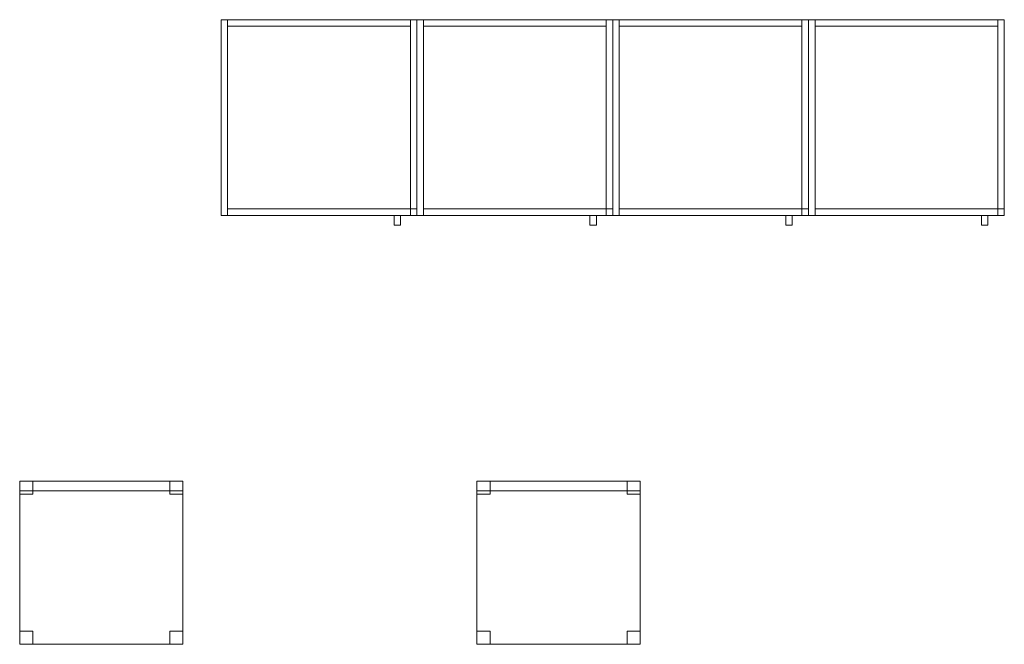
# Model space of a CAD drawing. Header units: metres. Extents: x 397.7 to 427.5, y 12.7 to 28.4.
# Tile 121 of 129: x 417.6 to 420.6, y 20.3 to 22.2. Entities that reach past the tile are written whole.
import ezdxf

# ---------------------------------------------------------------- set-up
doc = ezdxf.new("R2010")
doc.units = ezdxf.units.M
for name, color, linetype, lineweight in [('02_MOBILIARIO', 7, 'Continuous', 18), ('A-DETL-____-MBND', 7, 'Continuous', 18), ('Mobiliario', 7, 'Continuous', 18)]:
    doc.layers.add(name, color=color, linetype=linetype, lineweight=lineweight)

# ---------------------------------------------------------------- blocks, each defined once
blk = doc.blocks.new('Family - Armai 60x60x60_P4-153862-07_PCI_P4')
at = {"layer": 'A-DETL-____-MBND', "color": 253, "true_color": 0xaaaaaa}
for p, q in [((0, 0.03), (0, 0.63)), ((0, 0.63), (0, 0.03)), ((0, 0.63), (0.6, 0.63)), ((0.6, 0.63), (0, 0.63)), ((0, 0.03), (0, 0.63)), ((0, 0.63), (0, 0.03)), ((0, 0.63), (0.6, 0.63)), ((0.6, 0.63), (0, 0.63)), ((0, 0.03), (0, 0.63)), ((0, 0.63), (0.02, 0.63)), ((0, 0.63), (0.02, 0.63)), ((0, 0.63), (0, 0.03)), ((0.02, 0.61), (0.02, 0.63)), ((0.02, 0.63), (0.02, 0.61)), ((0.02, 0.63), (0.58, 0.63)), ((0.58, 0.63), (0.02, 0.63)), ((0.02, 0.63), (0.02, 0.03)), ((0.02, 0.03), (0.02, 0.63)), ((0.58, 0.61), (0.02, 0.61)), ((0.02, 0.61), (0.58, 0.61)), ((0.58, 0.63), (0.58, 0.61)), ((0.58, 0.63), (0.58, 0.61)), ((0.58, 0.03), (0.58, 0.63)), ((0.58, 0.63), (0.6, 0.63)), ((0.58, 0.63), (0.6, 0.63)), ((0.58, 0.63), (0.58, 0.03)), ((0.6, 0.63), (0.6, 0.03)), ((0.6, 0.03), (0.6, 0.63)), ((0.6, 0.63), (0.6, 0.03)), ((0.6, 0.03), (0.6, 0.63)), ((0.6, 0.63), (0.6, 0.03)), ((0.6, 0.03), (0.6, 0.63)), ((0.02, 0.03), (0.02, 0.05)), ((0.02, 0.05), (0.02, 0.03)), ((0.02, 0.05), (0.58, 0.05)), ((0.58, 0.05), (0.02, 0.05)), ((0.58, 0.05), (0.58, 0.03)), ((0.58, 0.05), (0.58, 0.03)), ((0.58, 0.03), (0.58, 0.05)), ((0.58, 0.05), (0.6, 0.05)), ((0.58, 0.03), (0.58, 0.05)), ((0.6, 0.05), (0.58, 0.05)), ((0.6, 0.05), (0.6, 0.03)), ((0.6, 0.03), (0.6, 0.05)), ((0.6, 0.03), (0, 0.03)), ((0, 0.03), (0.6, 0.03)), ((0.6, 0.03), (0, 0.03)), ((0, 0.03), (0.6, 0.03)), ((0.02, 0.03), (0, 0.03)), ((0, 0.03), (0.02, 0.03)), ((0.58, 0.03), (0.02, 0.03)), ((0.02, 0.03), (0.58, 0.03)), ((0.53, 0), (0.53, 0.03)), ((0.53, 0.03), (0.53, 0)), ((0.53, 0.03), (0.55, 0.03)), ((0.55, 0.03), (0.53, 0.03)), ((0.55, 0), (0.53, 0)), ((0.53, 0), (0.55, 0)), ((0.55, 0.03), (0.55, 0)), ((0.55, 0.03), (0.55, 0)), ((0.6, 0.03), (0.58, 0.03)), ((0.58, 0.03), (0.6, 0.03)), ((0.6, 0.03), (0.58, 0.03)), ((0.58, 0.03), (0.6, 0.03))]:
    blk.add_line(p, q, dxfattribs=at)
blk = doc.blocks.new('Family - Armai 60x60x60_P4-153888-07_PCI_P4')
at = {"layer": '02_MOBILIARIO', "color": 253, "true_color": 0xaaaaaa}
for p, q in [((0, 0.03), (0, 0.63)), ((0, 0.63), (0, 0.03)), ((0, 0.63), (0.6, 0.63)), ((0.6, 0.63), (0, 0.63)), ((0, 0.03), (0, 0.63)), ((0, 0.63), (0.02, 0.63)), ((0.02, 0.63), (0.02, 0.61)), ((0.02, 0.63), (0.58, 0.63)), ((0.02, 0.63), (0.02, 0.03)), ((0.58, 0.61), (0.02, 0.61)), ((0.58, 0.63), (0.58, 0.61)), ((0.58, 0.03), (0.58, 0.63)), ((0.58, 0.63), (0.6, 0.63)), ((0.6, 0.63), (0.6, 0.03)), ((0.6, 0.03), (0.6, 0.63)), ((0.6, 0.63), (0.6, 0.03)), ((0.02, 0.05), (0.02, 0.03)), ((0.02, 0.05), (0.58, 0.05)), ((0.58, 0.03), (0.58, 0.05)), ((0.58, 0.05), (0.6, 0.05)), ((0.58, 0.05), (0.58, 0.03)), ((0.6, 0.03), (0.6, 0.05)), ((0.6, 0.03), (0, 0.03)), ((0, 0.03), (0.6, 0.03)), ((0, 0.03), (0.02, 0.03)), ((0.58, 0.03), (0.02, 0.03)), ((0.6, 0.03), (0.58, 0.03)), ((0.58, 0.03), (0.6, 0.03))]:
    blk.add_line(p, q, dxfattribs=at)
at = {"layer": 'Mobiliario', "color": 253, "true_color": 0xaaaaaa}
for p, q in [((0.02, 0.63), (0, 0.63)), ((0, 0.63), (0, 0.03)), ((0.02, 0.63), (0.02, 0.61)), ((0.58, 0.63), (0.02, 0.63)), ((0.02, 0.03), (0.02, 0.63)), ((0.02, 0.61), (0.58, 0.61)), ((0.58, 0.61), (0.58, 0.63)), ((0.6, 0.63), (0.58, 0.63)), ((0.58, 0.63), (0.58, 0.03)), ((0.6, 0.03), (0.6, 0.63)), ((0.02, 0.05), (0.02, 0.03)), ((0.58, 0.05), (0.02, 0.05)), ((0.6, 0.05), (0.58, 0.05)), ((0.58, 0.05), (0.58, 0.03)), ((0.58, 0.03), (0.58, 0.05)), ((0.6, 0.03), (0.6, 0.05)), ((0, 0.03), (0.02, 0.03)), ((0.02, 0.03), (0.58, 0.03)), ((0.58, 0.03), (0.6, 0.03)), ((0.58, 0.03), (0.6, 0.03))]:
    blk.add_line(p, q, dxfattribs=at)
blk = doc.blocks.new('Family - Armai 60x60x60_P4-154058-07_PCI_P4')
at = {"layer": 'A-DETL-____-MBND', "color": 253, "true_color": 0xaaaaaa}
for p, q in [((0, 0.03), (0, 0.63)), ((0, 0.63), (0, 0.03)), ((0, 0.63), (0.6, 0.63)), ((0.6, 0.63), (0, 0.63)), ((0, 0.03), (0, 0.63)), ((0, 0.63), (0.02, 0.63)), ((0, 0.63), (0.02, 0.63)), ((0, 0.63), (0, 0.03)), ((0, 0.03), (0, 0.63)), ((0, 0.63), (0, 0.03)), ((0, 0.63), (0.6, 0.63)), ((0.6, 0.63), (0, 0.63)), ((0.02, 0.61), (0.02, 0.63)), ((0.02, 0.63), (0.02, 0.61)), ((0.02, 0.63), (0.58, 0.63)), ((0.58, 0.63), (0.02, 0.63)), ((0.02, 0.63), (0.02, 0.03)), ((0.02, 0.03), (0.02, 0.63)), ((0.58, 0.61), (0.02, 0.61)), ((0.02, 0.61), (0.58, 0.61)), ((0.58, 0.63), (0.58, 0.61)), ((0.58, 0.63), (0.58, 0.61)), ((0.58, 0.03), (0.58, 0.63)), ((0.58, 0.63), (0.6, 0.63)), ((0.58, 0.63), (0.6, 0.63)), ((0.58, 0.63), (0.58, 0.03)), ((0.6, 0.63), (0.6, 0.03)), ((0.6, 0.03), (0.6, 0.63)), ((0.6, 0.63), (0.6, 0.03)), ((0.6, 0.03), (0.6, 0.63)), ((0.6, 0.63), (0.6, 0.03)), ((0.6, 0.03), (0.6, 0.63)), ((0.02, 0.03), (0.02, 0.05)), ((0.02, 0.05), (0.02, 0.03)), ((0.02, 0.05), (0.58, 0.05)), ((0.58, 0.05), (0.02, 0.05)), ((0.58, 0.05), (0.58, 0.03)), ((0.58, 0.05), (0.58, 0.03)), ((0.58, 0.03), (0.58, 0.05)), ((0.58, 0.05), (0.6, 0.05)), ((0.58, 0.03), (0.58, 0.05)), ((0.6, 0.05), (0.58, 0.05)), ((0.6, 0.05), (0.6, 0.03)), ((0.6, 0.03), (0.6, 0.05)), ((0.6, 0.03), (0, 0.03)), ((0, 0.03), (0.6, 0.03)), ((0.02, 0.03), (0, 0.03)), ((0, 0.03), (0.02, 0.03)), ((0.6, 0.03), (0, 0.03)), ((0, 0.03), (0.6, 0.03)), ((0.58, 0.03), (0.02, 0.03)), ((0.02, 0.03), (0.58, 0.03)), ((0.53, 0), (0.53, 0.03)), ((0.53, 0.03), (0.53, 0)), ((0.53, 0.03), (0.55, 0.03)), ((0.55, 0.03), (0.53, 0.03)), ((0.55, 0), (0.53, 0)), ((0.53, 0), (0.55, 0)), ((0.55, 0.03), (0.55, 0)), ((0.55, 0.03), (0.55, 0)), ((0.6, 0.03), (0.58, 0.03)), ((0.58, 0.03), (0.6, 0.03)), ((0.6, 0.03), (0.58, 0.03)), ((0.58, 0.03), (0.6, 0.03))]:
    blk.add_line(p, q, dxfattribs=at)
blk = doc.blocks.new('Family - Armai 60x60x60_P4-154083-07_PCI_P4')
at = {"layer": 'A-DETL-____-MBND', "color": 253, "true_color": 0xaaaaaa}
for p, q in [((0, 0.03), (0, 0.63)), ((0, 0.63), (0, 0.03)), ((0, 0.63), (0.6, 0.63)), ((0.6, 0.63), (0, 0.63)), ((0, 0.03), (0, 0.63)), ((0, 0.63), (0.02, 0.63)), ((0, 0.63), (0.02, 0.63)), ((0, 0.63), (0, 0.03)), ((0, 0.03), (0, 0.63)), ((0, 0.63), (0, 0.03)), ((0, 0.63), (0.6, 0.63)), ((0.6, 0.63), (0, 0.63)), ((0.02, 0.61), (0.02, 0.63)), ((0.02, 0.63), (0.02, 0.61)), ((0.02, 0.63), (0.58, 0.63)), ((0.58, 0.63), (0.02, 0.63)), ((0.02, 0.63), (0.02, 0.03)), ((0.02, 0.03), (0.02, 0.63)), ((0.58, 0.61), (0.02, 0.61)), ((0.02, 0.61), (0.58, 0.61)), ((0.58, 0.63), (0.58, 0.61)), ((0.58, 0.63), (0.58, 0.61)), ((0.58, 0.03), (0.58, 0.63)), ((0.58, 0.63), (0.6, 0.63)), ((0.58, 0.63), (0.6, 0.63)), ((0.58, 0.63), (0.58, 0.03)), ((0.6, 0.63), (0.6, 0.03)), ((0.6, 0.03), (0.6, 0.63)), ((0.6, 0.63), (0.6, 0.03)), ((0.6, 0.03), (0.6, 0.63)), ((0.6, 0.63), (0.6, 0.03)), ((0.6, 0.03), (0.6, 0.63)), ((0.02, 0.03), (0.02, 0.05)), ((0.02, 0.05), (0.02, 0.03)), ((0.02, 0.05), (0.58, 0.05)), ((0.58, 0.05), (0.02, 0.05)), ((0.58, 0.05), (0.58, 0.03)), ((0.58, 0.05), (0.58, 0.03)), ((0.58, 0.03), (0.58, 0.05)), ((0.58, 0.05), (0.6, 0.05)), ((0.58, 0.03), (0.58, 0.05)), ((0.6, 0.05), (0.58, 0.05)), ((0.6, 0.05), (0.6, 0.03)), ((0.6, 0.03), (0.6, 0.05)), ((0.6, 0.03), (0, 0.03)), ((0, 0.03), (0.6, 0.03)), ((0.02, 0.03), (0, 0.03)), ((0, 0.03), (0.02, 0.03)), ((0.6, 0.03), (0, 0.03)), ((0, 0.03), (0.6, 0.03)), ((0.58, 0.03), (0.02, 0.03)), ((0.02, 0.03), (0.58, 0.03)), ((0.53, 0), (0.53, 0.03)), ((0.53, 0.03), (0.53, 0)), ((0.53, 0.03), (0.55, 0.03)), ((0.55, 0.03), (0.53, 0.03)), ((0.55, 0), (0.53, 0)), ((0.53, 0), (0.55, 0)), ((0.55, 0.03), (0.55, 0)), ((0.55, 0.03), (0.55, 0)), ((0.6, 0.03), (0.58, 0.03)), ((0.58, 0.03), (0.6, 0.03)), ((0.6, 0.03), (0.58, 0.03)), ((0.58, 0.03), (0.6, 0.03))]:
    blk.add_line(p, q, dxfattribs=at)
blk = doc.blocks.new('Family - Armai 60x60x60_P4-154100-07_PCI_P4')
at = {"layer": 'A-DETL-____-MBND', "color": 253, "true_color": 0xaaaaaa}
for p, q in [((0, 0.03), (0, 0.63)), ((0, 0.63), (0, 0.03)), ((0, 0.63), (0.6, 0.63)), ((0.6, 0.63), (0, 0.63)), ((0, 0.03), (0, 0.63)), ((0, 0.63), (0.02, 0.63)), ((0, 0.63), (0.02, 0.63)), ((0, 0.63), (0, 0.03)), ((0, 0.03), (0, 0.63)), ((0, 0.63), (0, 0.03)), ((0, 0.63), (0.6, 0.63)), ((0.6, 0.63), (0, 0.63)), ((0.02, 0.63), (0.02, 0.03)), ((0.02, 0.03), (0.02, 0.63)), ((0.02, 0.61), (0.02, 0.63)), ((0.02, 0.63), (0.02, 0.61)), ((0.02, 0.63), (0.58, 0.63)), ((0.58, 0.63), (0.02, 0.63)), ((0.58, 0.61), (0.02, 0.61)), ((0.02, 0.61), (0.58, 0.61)), ((0.58, 0.03), (0.58, 0.63)), ((0.58, 0.63), (0.6, 0.63)), ((0.58, 0.63), (0.6, 0.63)), ((0.58, 0.63), (0.58, 0.03)), ((0.58, 0.63), (0.58, 0.61)), ((0.58, 0.63), (0.58, 0.61)), ((0.6, 0.63), (0.6, 0.03)), ((0.6, 0.03), (0.6, 0.63)), ((0.6, 0.63), (0.6, 0.03)), ((0.6, 0.03), (0.6, 0.63)), ((0.6, 0.63), (0.6, 0.03)), ((0.6, 0.03), (0.6, 0.63)), ((0.02, 0.03), (0.02, 0.05)), ((0.02, 0.05), (0.02, 0.03)), ((0.02, 0.05), (0.58, 0.05)), ((0.58, 0.05), (0.02, 0.05)), ((0.58, 0.05), (0.58, 0.03)), ((0.58, 0.05), (0.58, 0.03)), ((0.58, 0.03), (0.58, 0.05)), ((0.58, 0.05), (0.6, 0.05)), ((0.58, 0.03), (0.58, 0.05)), ((0.6, 0.05), (0.58, 0.05)), ((0.6, 0.05), (0.6, 0.03)), ((0.6, 0.03), (0.6, 0.05)), ((0.6, 0.03), (0, 0.03)), ((0, 0.03), (0.6, 0.03)), ((0.02, 0.03), (0, 0.03)), ((0, 0.03), (0.02, 0.03)), ((0.6, 0.03), (0, 0.03)), ((0, 0.03), (0.6, 0.03)), ((0.58, 0.03), (0.02, 0.03)), ((0.02, 0.03), (0.58, 0.03)), ((0.53, 0), (0.53, 0.03)), ((0.53, 0.03), (0.53, 0)), ((0.53, 0.03), (0.55, 0.03)), ((0.55, 0.03), (0.53, 0.03)), ((0.55, 0), (0.53, 0)), ((0.53, 0), (0.55, 0)), ((0.55, 0.03), (0.55, 0)), ((0.55, 0.03), (0.55, 0)), ((0.6, 0.03), (0.58, 0.03)), ((0.58, 0.03), (0.6, 0.03)), ((0.6, 0.03), (0.58, 0.03)), ((0.58, 0.03), (0.6, 0.03))]:
    blk.add_line(p, q, dxfattribs=at)
blk = doc.blocks.new('Family - Armai 60x60x60_P4-154150-07_PCI_P4')
at = {"layer": 'A-DETL-____-MBND', "color": 253, "true_color": 0xaaaaaa}
for p, q in [((0, 0.03), (0, 0.63)), ((0, 0.63), (0, 0.03)), ((0, 0.63), (0.6, 0.63)), ((0.6, 0.63), (0, 0.63)), ((0, 0.03), (0, 0.63)), ((0, 0.63), (0, 0.03)), ((0, 0.63), (0.6, 0.63)), ((0.6, 0.63), (0, 0.63)), ((0, 0.03), (0, 0.63)), ((0, 0.63), (0.02, 0.63)), ((0, 0.63), (0.02, 0.63)), ((0, 0.63), (0, 0.03)), ((0.02, 0.63), (0.02, 0.03)), ((0.02, 0.03), (0.02, 0.63)), ((0.02, 0.61), (0.02, 0.63)), ((0.02, 0.63), (0.02, 0.61)), ((0.02, 0.63), (0.58, 0.63)), ((0.58, 0.63), (0.02, 0.63)), ((0.58, 0.61), (0.02, 0.61)), ((0.02, 0.61), (0.58, 0.61)), ((0.58, 0.03), (0.58, 0.63)), ((0.58, 0.63), (0.6, 0.63)), ((0.58, 0.63), (0.6, 0.63)), ((0.58, 0.63), (0.58, 0.03)), ((0.58, 0.63), (0.58, 0.61)), ((0.58, 0.63), (0.58, 0.61)), ((0.6, 0.63), (0.6, 0.03)), ((0.6, 0.03), (0.6, 0.63)), ((0.6, 0.63), (0.6, 0.03)), ((0.6, 0.03), (0.6, 0.63)), ((0.6, 0.63), (0.6, 0.03)), ((0.6, 0.03), (0.6, 0.63)), ((0.02, 0.03), (0.02, 0.05)), ((0.02, 0.05), (0.02, 0.03)), ((0.02, 0.05), (0.58, 0.05)), ((0.58, 0.05), (0.02, 0.05)), ((0.58, 0.05), (0.58, 0.03)), ((0.58, 0.05), (0.58, 0.03)), ((0.58, 0.03), (0.58, 0.05)), ((0.58, 0.05), (0.6, 0.05)), ((0.58, 0.03), (0.58, 0.05)), ((0.6, 0.05), (0.58, 0.05)), ((0.6, 0.05), (0.6, 0.03)), ((0.6, 0.03), (0.6, 0.05)), ((0.6, 0.03), (0, 0.03)), ((0, 0.03), (0.6, 0.03)), ((0.6, 0.03), (0, 0.03)), ((0, 0.03), (0.6, 0.03)), ((0.02, 0.03), (0, 0.03)), ((0, 0.03), (0.02, 0.03)), ((0.58, 0.03), (0.02, 0.03)), ((0.02, 0.03), (0.58, 0.03)), ((0.53, 0), (0.53, 0.03)), ((0.53, 0.03), (0.53, 0)), ((0.53, 0.03), (0.55, 0.03)), ((0.55, 0.03), (0.53, 0.03)), ((0.55, 0), (0.53, 0)), ((0.53, 0), (0.55, 0)), ((0.55, 0.03), (0.55, 0)), ((0.55, 0.03), (0.55, 0)), ((0.6, 0.03), (0.58, 0.03)), ((0.58, 0.03), (0.6, 0.03)), ((0.6, 0.03), (0.58, 0.03)), ((0.58, 0.03), (0.6, 0.03))]:
    blk.add_line(p, q, dxfattribs=at)
blk = doc.blocks.new('Family - Armai 60x60x60_P4-154156-07_PCI_P4')
at = {"layer": 'A-DETL-____-MBND', "color": 253, "true_color": 0xaaaaaa}
for p, q in [((0, 0.03), (0, 0.63)), ((0, 0.63), (0, 0.03)), ((0, 0.63), (0.6, 0.63)), ((0.6, 0.63), (0, 0.63)), ((0, 0.03), (0, 0.63)), ((0, 0.63), (0.02, 0.63)), ((0, 0.63), (0.02, 0.63)), ((0, 0.63), (0, 0.03)), ((0, 0.03), (0, 0.63)), ((0, 0.63), (0, 0.03)), ((0, 0.63), (0.6, 0.63)), ((0.6, 0.63), (0, 0.63)), ((0.02, 0.61), (0.02, 0.63)), ((0.02, 0.63), (0.02, 0.61)), ((0.02, 0.63), (0.58, 0.63)), ((0.58, 0.63), (0.02, 0.63)), ((0.02, 0.63), (0.02, 0.03)), ((0.02, 0.03), (0.02, 0.63)), ((0.58, 0.61), (0.02, 0.61)), ((0.02, 0.61), (0.58, 0.61)), ((0.58, 0.03), (0.58, 0.63)), ((0.58, 0.63), (0.6, 0.63)), ((0.58, 0.63), (0.6, 0.63)), ((0.58, 0.63), (0.58, 0.03)), ((0.58, 0.63), (0.58, 0.61)), ((0.58, 0.63), (0.58, 0.61)), ((0.6, 0.63), (0.6, 0.03)), ((0.6, 0.03), (0.6, 0.63)), ((0.6, 0.63), (0.6, 0.03)), ((0.6, 0.03), (0.6, 0.63)), ((0.6, 0.63), (0.6, 0.03)), ((0.6, 0.03), (0.6, 0.63)), ((0.02, 0.03), (0.02, 0.05)), ((0.02, 0.05), (0.02, 0.03)), ((0.02, 0.05), (0.58, 0.05)), ((0.58, 0.05), (0.02, 0.05)), ((0.58, 0.05), (0.58, 0.03)), ((0.58, 0.05), (0.58, 0.03)), ((0.58, 0.03), (0.58, 0.05)), ((0.58, 0.05), (0.6, 0.05)), ((0.58, 0.03), (0.58, 0.05)), ((0.6, 0.05), (0.58, 0.05)), ((0.6, 0.05), (0.6, 0.03)), ((0.6, 0.03), (0.6, 0.05)), ((0.6, 0.03), (0, 0.03)), ((0, 0.03), (0.6, 0.03)), ((0.02, 0.03), (0, 0.03)), ((0, 0.03), (0.02, 0.03)), ((0.6, 0.03), (0, 0.03)), ((0, 0.03), (0.6, 0.03)), ((0.58, 0.03), (0.02, 0.03)), ((0.02, 0.03), (0.58, 0.03)), ((0.53, 0), (0.53, 0.03)), ((0.53, 0.03), (0.53, 0)), ((0.53, 0.03), (0.55, 0.03)), ((0.55, 0.03), (0.53, 0.03)), ((0.55, 0), (0.53, 0)), ((0.53, 0), (0.55, 0)), ((0.55, 0.03), (0.55, 0)), ((0.55, 0.03), (0.55, 0)), ((0.6, 0.03), (0.58, 0.03)), ((0.58, 0.03), (0.6, 0.03)), ((0.6, 0.03), (0.58, 0.03)), ((0.58, 0.03), (0.6, 0.03))]:
    blk.add_line(p, q, dxfattribs=at)
blk = doc.blocks.new('Family - Armai 60x60x60_P4-154184-07_PCI_P4')
at = {"layer": '02_MOBILIARIO', "color": 253, "true_color": 0xaaaaaa}
for p, q in [((0, 0.03), (0, 0.63)), ((0, 0.63), (0.02, 0.63)), ((0, 0.03), (0, 0.63)), ((0, 0.63), (0, 0.03)), ((0, 0.63), (0.6, 0.63)), ((0.6, 0.63), (0, 0.63)), ((0.02, 0.63), (0.02, 0.61)), ((0.02, 0.63), (0.58, 0.63)), ((0.02, 0.63), (0.02, 0.03)), ((0.58, 0.61), (0.02, 0.61)), ((0.58, 0.63), (0.58, 0.61)), ((0.58, 0.03), (0.58, 0.63)), ((0.58, 0.63), (0.6, 0.63)), ((0.6, 0.63), (0.6, 0.03)), ((0.6, 0.63), (0.6, 0.03)), ((0.6, 0.03), (0.6, 0.63)), ((0.02, 0.05), (0.02, 0.03)), ((0.02, 0.05), (0.58, 0.05)), ((0.58, 0.03), (0.58, 0.05)), ((0.58, 0.05), (0.6, 0.05)), ((0.58, 0.05), (0.58, 0.03)), ((0.6, 0.03), (0.6, 0.05)), ((0, 0.03), (0.02, 0.03)), ((0.6, 0.03), (0, 0.03)), ((0, 0.03), (0.6, 0.03)), ((0.58, 0.03), (0.02, 0.03)), ((0.58, 0.03), (0.6, 0.03)), ((0.6, 0.03), (0.58, 0.03))]:
    blk.add_line(p, q, dxfattribs=at)
at = {"layer": 'Mobiliario', "color": 253, "true_color": 0xaaaaaa}
for p, q in [((0.02, 0.63), (0, 0.63)), ((0, 0.63), (0, 0.03)), ((0.02, 0.63), (0.02, 0.61)), ((0.58, 0.63), (0.02, 0.63)), ((0.02, 0.03), (0.02, 0.63)), ((0.02, 0.61), (0.58, 0.61)), ((0.58, 0.61), (0.58, 0.63)), ((0.6, 0.63), (0.58, 0.63)), ((0.58, 0.63), (0.58, 0.03)), ((0.6, 0.03), (0.6, 0.63)), ((0.02, 0.05), (0.02, 0.03)), ((0.58, 0.05), (0.02, 0.05)), ((0.6, 0.05), (0.58, 0.05)), ((0.58, 0.05), (0.58, 0.03)), ((0.58, 0.03), (0.58, 0.05)), ((0.6, 0.03), (0.6, 0.05)), ((0, 0.03), (0.02, 0.03)), ((0.02, 0.03), (0.58, 0.03)), ((0.58, 0.03), (0.6, 0.03)), ((0.58, 0.03), (0.6, 0.03))]:
    blk.add_line(p, q, dxfattribs=at)
blk = doc.blocks.new('Family - Armai 60x60x60_P4-154274-07_PCI_P4')
at = {"layer": 'A-DETL-____-MBND', "color": 253, "true_color": 0xaaaaaa}
for p, q in [((0, 0.03), (0, 0.63)), ((0, 0.63), (0, 0.03)), ((0, 0.63), (0.6, 0.63)), ((0.6, 0.63), (0, 0.63)), ((0, 0.03), (0, 0.63)), ((0, 0.63), (0.02, 0.63)), ((0, 0.63), (0.02, 0.63)), ((0, 0.63), (0, 0.03)), ((0, 0.03), (0, 0.63)), ((0, 0.63), (0, 0.03)), ((0, 0.63), (0.6, 0.63)), ((0.6, 0.63), (0, 0.63)), ((0.02, 0.61), (0.02, 0.63)), ((0.02, 0.63), (0.02, 0.61)), ((0.02, 0.63), (0.58, 0.63)), ((0.58, 0.63), (0.02, 0.63)), ((0.02, 0.63), (0.02, 0.03)), ((0.02, 0.03), (0.02, 0.63)), ((0.58, 0.61), (0.02, 0.61)), ((0.02, 0.61), (0.58, 0.61)), ((0.58, 0.03), (0.58, 0.63)), ((0.58, 0.63), (0.6, 0.63)), ((0.58, 0.63), (0.6, 0.63)), ((0.58, 0.63), (0.58, 0.03)), ((0.58, 0.63), (0.58, 0.61)), ((0.58, 0.63), (0.58, 0.61)), ((0.6, 0.63), (0.6, 0.03)), ((0.6, 0.03), (0.6, 0.63)), ((0.6, 0.63), (0.6, 0.03)), ((0.6, 0.03), (0.6, 0.63)), ((0.6, 0.63), (0.6, 0.03)), ((0.6, 0.03), (0.6, 0.63)), ((0.02, 0.03), (0.02, 0.05)), ((0.02, 0.05), (0.02, 0.03)), ((0.02, 0.05), (0.58, 0.05)), ((0.58, 0.05), (0.02, 0.05)), ((0.58, 0.05), (0.58, 0.03)), ((0.58, 0.05), (0.58, 0.03)), ((0.58, 0.03), (0.58, 0.05)), ((0.58, 0.05), (0.6, 0.05)), ((0.58, 0.03), (0.58, 0.05)), ((0.6, 0.05), (0.58, 0.05)), ((0.6, 0.05), (0.6, 0.03)), ((0.6, 0.03), (0.6, 0.05)), ((0.6, 0.03), (0, 0.03)), ((0, 0.03), (0.6, 0.03)), ((0.02, 0.03), (0, 0.03)), ((0, 0.03), (0.02, 0.03)), ((0.6, 0.03), (0, 0.03)), ((0, 0.03), (0.6, 0.03)), ((0.58, 0.03), (0.02, 0.03)), ((0.02, 0.03), (0.58, 0.03)), ((0.53, 0), (0.53, 0.03)), ((0.53, 0.03), (0.53, 0)), ((0.53, 0.03), (0.55, 0.03)), ((0.55, 0.03), (0.53, 0.03)), ((0.55, 0), (0.53, 0)), ((0.53, 0), (0.55, 0)), ((0.55, 0.03), (0.55, 0)), ((0.55, 0.03), (0.55, 0)), ((0.6, 0.03), (0.58, 0.03)), ((0.58, 0.03), (0.6, 0.03)), ((0.6, 0.03), (0.58, 0.03)), ((0.58, 0.03), (0.6, 0.03))]:
    blk.add_line(p, q, dxfattribs=at)
blk = doc.blocks.new('Family - Armai 60x60x60_P4-154424-07_PCI_P4')
at = {"layer": '02_MOBILIARIO', "color": 253, "true_color": 0xaaaaaa}
for p, q in [((0, 0.03), (0, 0.63)), ((0, 0.63), (0, 0.03)), ((0, 0.63), (0.6, 0.63)), ((0.6, 0.63), (0, 0.63)), ((0, 0.03), (0, 0.63)), ((0, 0.63), (0.02, 0.63)), ((0.02, 0.63), (0.02, 0.61)), ((0.02, 0.63), (0.58, 0.63)), ((0.02, 0.63), (0.02, 0.03)), ((0.58, 0.61), (0.02, 0.61)), ((0.58, 0.03), (0.58, 0.63)), ((0.58, 0.63), (0.6, 0.63)), ((0.58, 0.63), (0.58, 0.61)), ((0.6, 0.63), (0.6, 0.03)), ((0.6, 0.63), (0.6, 0.03)), ((0.6, 0.03), (0.6, 0.63)), ((0.02, 0.05), (0.02, 0.03)), ((0.02, 0.05), (0.58, 0.05)), ((0.58, 0.05), (0.58, 0.03)), ((0.58, 0.03), (0.58, 0.05)), ((0.58, 0.05), (0.6, 0.05)), ((0.6, 0.03), (0.6, 0.05)), ((0.6, 0.03), (0, 0.03)), ((0, 0.03), (0.6, 0.03)), ((0, 0.03), (0.02, 0.03)), ((0.58, 0.03), (0.02, 0.03)), ((0.58, 0.03), (0.6, 0.03)), ((0.6, 0.03), (0.58, 0.03))]:
    blk.add_line(p, q, dxfattribs=at)
at = {"layer": 'Mobiliario', "color": 253, "true_color": 0xaaaaaa}
for p, q in [((0.02, 0.63), (0, 0.63)), ((0, 0.63), (0, 0.03)), ((0.02, 0.63), (0.02, 0.61)), ((0.58, 0.63), (0.02, 0.63)), ((0.02, 0.03), (0.02, 0.63)), ((0.02, 0.61), (0.58, 0.61)), ((0.6, 0.63), (0.58, 0.63)), ((0.58, 0.63), (0.58, 0.03)), ((0.58, 0.61), (0.58, 0.63)), ((0.6, 0.03), (0.6, 0.63)), ((0.02, 0.05), (0.02, 0.03)), ((0.58, 0.05), (0.02, 0.05)), ((0.58, 0.03), (0.58, 0.05)), ((0.6, 0.05), (0.58, 0.05)), ((0.58, 0.05), (0.58, 0.03)), ((0.6, 0.03), (0.6, 0.05)), ((0, 0.03), (0.02, 0.03)), ((0.02, 0.03), (0.58, 0.03)), ((0.58, 0.03), (0.6, 0.03)), ((0.58, 0.03), (0.6, 0.03))]:
    blk.add_line(p, q, dxfattribs=at)
blk = doc.blocks.new('Family - Cadira d_Oficina_P4-154453-07_PCI_P4')
at = {"layer": 'A-DETL-____-MBND', "color": 253, "true_color": 0xaaaaaa}
for p, q in [((0, 0), (0, 0.5)), ((0, 0.5), (0.5, 0.5)), ((0.5, 0.5), (0, 0.5)), ((0, 0.5), (0, 0)), ((0, 0.46), (0, 0.5)), ((0, 0.5), (0.04, 0.5)), ((0.04, 0.5), (0, 0.5)), ((0, 0.5), (0, 0.46)), ((0, 0.47), (0, 0.5)), ((0, 0.5), (0.5, 0.5)), ((0.5, 0.5), (0, 0.5)), ((0, 0.5), (0, 0.47)), ((0.04, 0.5), (0.04, 0.46)), ((0.04, 0.46), (0.04, 0.5)), ((0.46, 0.46), (0.46, 0.5)), ((0.46, 0.5), (0.5, 0.5)), ((0.5, 0.5), (0.46, 0.5)), ((0.46, 0.5), (0.46, 0.46)), ((0.5, 0.5), (0.5, 0.46)), ((0.5, 0.46), (0.5, 0.5)), ((0.5, 0.5), (0.5, 0)), ((0.5, 0), (0.5, 0.5)), ((0.5, 0.5), (0.5, 0.47)), ((0.5, 0.47), (0.5, 0.5)), ((0.5, 0.47), (0, 0.47)), ((0, 0.47), (0.5, 0.47)), ((0.04, 0.46), (0, 0.46)), ((0, 0.46), (0.04, 0.46)), ((0.5, 0.46), (0.46, 0.46)), ((0.46, 0.46), (0.5, 0.46)), ((0, 0), (0, 0.04)), ((0, 0.04), (0.04, 0.04)), ((0.04, 0.04), (0, 0.04)), ((0, 0.04), (0, 0)), ((0.04, 0.04), (0.04, 0)), ((0.04, 0), (0.04, 0.04)), ((0.46, 0), (0.46, 0.04)), ((0.46, 0.04), (0.5, 0.04)), ((0.5, 0.04), (0.46, 0.04)), ((0.46, 0.04), (0.46, 0)), ((0.5, 0.04), (0.5, 0)), ((0.5, 0), (0.5, 0.04)), ((0.5, 0), (0, 0)), ((0, 0), (0.5, 0)), ((0.04, 0), (0, 0)), ((0, 0), (0.04, 0)), ((0.5, 0), (0.46, 0)), ((0.46, 0), (0.5, 0))]:
    blk.add_line(p, q, dxfattribs=at)
blk = doc.blocks.new('Family - Armai 60x60x60_P4-154488-07_PCI_P4')
at = {"layer": '02_MOBILIARIO', "color": 253, "true_color": 0xaaaaaa}
for p, q in [((0, 0.03), (0, 0.63)), ((0, 0.63), (0, 0.03)), ((0, 0.63), (0.6, 0.63)), ((0.6, 0.63), (0, 0.63)), ((0, 0.03), (0, 0.63)), ((0, 0.63), (0.02, 0.63)), ((0.02, 0.63), (0.02, 0.61)), ((0.02, 0.63), (0.58, 0.63)), ((0.02, 0.63), (0.02, 0.03)), ((0.58, 0.61), (0.02, 0.61)), ((0.58, 0.03), (0.58, 0.63)), ((0.58, 0.63), (0.6, 0.63)), ((0.58, 0.63), (0.58, 0.61)), ((0.6, 0.63), (0.6, 0.03)), ((0.6, 0.63), (0.6, 0.03)), ((0.6, 0.03), (0.6, 0.63)), ((0.02, 0.05), (0.02, 0.03)), ((0.02, 0.05), (0.58, 0.05)), ((0.58, 0.05), (0.58, 0.03)), ((0.58, 0.03), (0.58, 0.05)), ((0.58, 0.05), (0.6, 0.05)), ((0.6, 0.03), (0.6, 0.05)), ((0.6, 0.03), (0, 0.03)), ((0, 0.03), (0.6, 0.03)), ((0, 0.03), (0.02, 0.03)), ((0.58, 0.03), (0.02, 0.03)), ((0.58, 0.03), (0.6, 0.03)), ((0.6, 0.03), (0.58, 0.03))]:
    blk.add_line(p, q, dxfattribs=at)
at = {"layer": 'Mobiliario', "color": 253, "true_color": 0xaaaaaa}
for p, q in [((0.02, 0.63), (0, 0.63)), ((0, 0.63), (0, 0.03)), ((0.02, 0.63), (0.02, 0.61)), ((0.58, 0.63), (0.02, 0.63)), ((0.02, 0.03), (0.02, 0.63)), ((0.02, 0.61), (0.58, 0.61)), ((0.6, 0.63), (0.58, 0.63)), ((0.58, 0.63), (0.58, 0.03)), ((0.58, 0.61), (0.58, 0.63)), ((0.6, 0.03), (0.6, 0.63)), ((0.02, 0.05), (0.02, 0.03)), ((0.58, 0.05), (0.02, 0.05)), ((0.58, 0.03), (0.58, 0.05)), ((0.6, 0.05), (0.58, 0.05)), ((0.58, 0.05), (0.58, 0.03)), ((0.6, 0.03), (0.6, 0.05)), ((0, 0.03), (0.02, 0.03)), ((0.02, 0.03), (0.58, 0.03)), ((0.58, 0.03), (0.6, 0.03)), ((0.58, 0.03), (0.6, 0.03))]:
    blk.add_line(p, q, dxfattribs=at)
blk = doc.blocks.new('Family - Cadira d_Oficina_P4-154494-07_PCI_P4')
at = {"layer": 'A-DETL-____-MBND', "color": 253, "true_color": 0xaaaaaa}
for p, q in [((0, 0.46), (0, 0.5)), ((0, 0.5), (0.04, 0.5)), ((0.04, 0.5), (0, 0.5)), ((0, 0.5), (0, 0.46)), ((0, 0.47), (0, 0.5)), ((0, 0.5), (0.5, 0.5)), ((0.5, 0.5), (0, 0.5)), ((0, 0.5), (0, 0.47)), ((0, 0), (0, 0.5)), ((0, 0.5), (0.5, 0.5)), ((0.5, 0.5), (0, 0.5)), ((0, 0.5), (0, 0)), ((0.04, 0.5), (0.04, 0.46)), ((0.04, 0.46), (0.04, 0.5)), ((0.46, 0.46), (0.46, 0.5)), ((0.46, 0.5), (0.5, 0.5)), ((0.5, 0.5), (0.46, 0.5)), ((0.46, 0.5), (0.46, 0.46)), ((0.5, 0.5), (0.5, 0.47)), ((0.5, 0.47), (0.5, 0.5)), ((0.5, 0.5), (0.5, 0)), ((0.5, 0), (0.5, 0.5)), ((0.5, 0.5), (0.5, 0.46)), ((0.5, 0.46), (0.5, 0.5)), ((0.5, 0.47), (0, 0.47)), ((0, 0.47), (0.5, 0.47)), ((0.04, 0.46), (0, 0.46)), ((0, 0.46), (0.04, 0.46)), ((0.5, 0.46), (0.46, 0.46)), ((0.46, 0.46), (0.5, 0.46)), ((0, 0), (0, 0.04)), ((0, 0.04), (0.04, 0.04)), ((0.04, 0.04), (0, 0.04)), ((0, 0.04), (0, 0)), ((0.04, 0.04), (0.04, 0)), ((0.04, 0), (0.04, 0.04)), ((0.46, 0), (0.46, 0.04)), ((0.46, 0.04), (0.5, 0.04)), ((0.5, 0.04), (0.46, 0.04)), ((0.46, 0.04), (0.46, 0)), ((0.5, 0.04), (0.5, 0)), ((0.5, 0), (0.5, 0.04)), ((0.04, 0), (0, 0)), ((0, 0), (0.04, 0)), ((0.5, 0), (0, 0)), ((0, 0), (0.5, 0)), ((0.5, 0), (0.46, 0)), ((0.46, 0), (0.5, 0))]:
    blk.add_line(p, q, dxfattribs=at)
blk = doc.blocks.new('Family - Armai 60x60x60_P4-154529-07_PCI_P4')
at = {"layer": 'A-DETL-____-MBND', "color": 253, "true_color": 0xaaaaaa}
for p, q in [((0, 0.03), (0, 0.63)), ((0, 0.63), (0, 0.03)), ((0, 0.63), (0.6, 0.63)), ((0.6, 0.63), (0, 0.63)), ((0, 0.03), (0, 0.63)), ((0, 0.63), (0, 0.03)), ((0, 0.63), (0.6, 0.63)), ((0.6, 0.63), (0, 0.63)), ((0, 0.03), (0, 0.63)), ((0, 0.63), (0.02, 0.63)), ((0, 0.63), (0.02, 0.63)), ((0, 0.63), (0, 0.03)), ((0.02, 0.61), (0.02, 0.63)), ((0.02, 0.63), (0.02, 0.61)), ((0.02, 0.63), (0.58, 0.63)), ((0.58, 0.63), (0.02, 0.63)), ((0.02, 0.63), (0.02, 0.03)), ((0.02, 0.03), (0.02, 0.63)), ((0.58, 0.61), (0.02, 0.61)), ((0.02, 0.61), (0.58, 0.61)), ((0.58, 0.63), (0.58, 0.61)), ((0.58, 0.63), (0.58, 0.61)), ((0.58, 0.03), (0.58, 0.63)), ((0.58, 0.63), (0.6, 0.63)), ((0.58, 0.63), (0.6, 0.63)), ((0.58, 0.63), (0.58, 0.03)), ((0.6, 0.63), (0.6, 0.03)), ((0.6, 0.03), (0.6, 0.63)), ((0.6, 0.63), (0.6, 0.03)), ((0.6, 0.03), (0.6, 0.63)), ((0.6, 0.63), (0.6, 0.03)), ((0.6, 0.03), (0.6, 0.63)), ((0.02, 0.03), (0.02, 0.05)), ((0.02, 0.05), (0.02, 0.03)), ((0.02, 0.05), (0.58, 0.05)), ((0.58, 0.05), (0.02, 0.05)), ((0.58, 0.05), (0.58, 0.03)), ((0.58, 0.05), (0.58, 0.03)), ((0.58, 0.03), (0.58, 0.05)), ((0.58, 0.05), (0.6, 0.05)), ((0.58, 0.03), (0.58, 0.05)), ((0.6, 0.05), (0.58, 0.05)), ((0.6, 0.05), (0.6, 0.03)), ((0.6, 0.03), (0.6, 0.05)), ((0.6, 0.03), (0, 0.03)), ((0, 0.03), (0.6, 0.03)), ((0.6, 0.03), (0, 0.03)), ((0, 0.03), (0.6, 0.03)), ((0.02, 0.03), (0, 0.03)), ((0, 0.03), (0.02, 0.03)), ((0.58, 0.03), (0.02, 0.03)), ((0.02, 0.03), (0.58, 0.03)), ((0.53, 0), (0.53, 0.03)), ((0.53, 0.03), (0.53, 0)), ((0.53, 0.03), (0.55, 0.03)), ((0.55, 0.03), (0.53, 0.03)), ((0.55, 0), (0.53, 0)), ((0.53, 0), (0.55, 0)), ((0.55, 0.03), (0.55, 0)), ((0.55, 0.03), (0.55, 0)), ((0.6, 0.03), (0.58, 0.03)), ((0.58, 0.03), (0.6, 0.03)), ((0.6, 0.03), (0.58, 0.03)), ((0.58, 0.03), (0.6, 0.03))]:
    blk.add_line(p, q, dxfattribs=at)
blk = doc.blocks.new('LONDR55-XX_ZZ-ARQ-CAA-M3D-Londres55_ifc-1-07_PCI_P4')
at = {"layer": '02_MOBILIARIO', "color": 253, "lineweight": 18, "true_color": 0xaaaaaa}
for name, p in [('Family - Armai 60x60x60_P4-154058-07_PCI_P4', (418.1821, 21.5873)), ('Family - Armai 60x60x60_P4-154100-07_PCI_P4', (418.1821, 21.5873)), ('Family - Armai 60x60x60_P4-154488-07_PCI_P4', (418.1821, 21.5873)), ('Family - Armai 60x60x60_P4-154184-07_PCI_P4', (418.7821, 21.5873)), ('Family - Armai 60x60x60_P4-154274-07_PCI_P4', (418.7821, 21.5873)), ('Family - Armai 60x60x60_P4-154529-07_PCI_P4', (418.7821, 21.5873)), ('Family - Armai 60x60x60_P4-153862-07_PCI_P4', (419.3821, 21.5873)), ('Family - Armai 60x60x60_P4-154083-07_PCI_P4', (419.3821, 21.5873)), ('Family - Armai 60x60x60_P4-154424-07_PCI_P4', (419.3821, 21.5873)), ('Family - Armai 60x60x60_P4-153888-07_PCI_P4', (419.9821, 21.5873)), ('Family - Armai 60x60x60_P4-154150-07_PCI_P4', (419.9821, 21.5873)), ('Family - Armai 60x60x60_P4-154156-07_PCI_P4', (419.9821, 21.5873)), ('Family - Cadira d_Oficina_P4-154453-07_PCI_P4', (417.5649, 20.3025)), ('Family - Cadira d_Oficina_P4-154494-07_PCI_P4', (418.9661, 20.3025))]:
    blk.add_blockref(name, p, dxfattribs=at)

msp = doc.modelspace()

# ---------------------------------------------------------------- block references
at = {"lineweight": 5}
msp.add_blockref('LONDR55-XX_ZZ-ARQ-CAA-M3D-Londres55_ifc-1-07_PCI_P4', (0, 0), dxfattribs=at)

doc.saveas('drawing.dxf')
